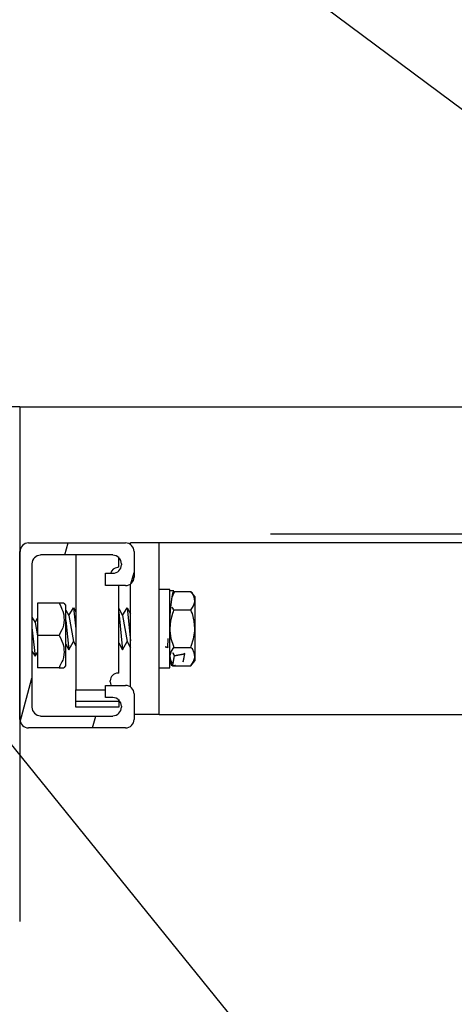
# Model space of a CAD drawing. Extents: x 1152 to 2559, y 156 to 782.
# Tile 86 of 111: x 2059.31 to 2063.12, y 663.7 to 672.32. Entities that reach past the tile are written whole.
import ezdxf

# ---------------------------------------------------------------- set-up
doc = ezdxf.new("R2010")
doc.units = 0
doc.header["$MEASUREMENT"] = 0
doc.layers.add('DISPENSER-SUMP', color=1, linetype='CONTINUOUS')
doc.layers.add('TEXT', color=3, linetype='CONTINUOUS')
doc.layers.add('FREEZE-LINES', color=8, linetype='CONTINUOUS', plot=False)
doc.styles.add('SIMPLEX', font='simplex')
doc.dimstyles.new('DIM8', dxfattribs={"dimscale": 8, "dimtxt": 0.09375, "dimasz": 0.09375, "dimexe": 0.0625, "dimexo": 0.0625, "dimgap": 0.0625, "dimtad": 1, "dimdec": 4, "dimzin": 3, "dimdsep": 46, "dimlunit": 4, "dimtxsty": 'SIMPLEX', "dimcen": 0.0625, "dimclrd": 3, "dimclre": 3, "dimclrt": 3, "dimadec": 0, "dimazin": 0, "dimtfac": 1, "dimtdec": 4, "dimtofl": 0, "dimtmove": 0, "dimatfit": 3, "dimfxl": 1, "dimfrac": 2, "dimtolj": 1, "dimtzin": 3, "dimarcsym": 0})

msp = doc.modelspace()

# ---------------------------------------------------------------- linework, layer by layer
at = {"layer": 'DISPENSER-SUMP', "color": 1, "linetype": 'Continuous'}
for p, q in [((2059.31095, 668.93134), (2059.0622, 668.93134)), ((2059.31095, 668.93134), (2063.44211, 668.93134)), ((2059.31095, 668.93134), (2059.31095, 664.42369)), ((2059.38826, 667.73804), (2060.23869, 667.73804)), ((2059.70759, 667.63384), (2059.73448, 667.73804)), ((2060.53114, 667.73804), (2060.28239, 667.73804)), ((2060.28239, 667.7246), (2060.28239, 667.73804)), ((2063.44211, 667.73804), (2060.53114, 667.73804)), ((2060.53114, 666.23549), (2060.53114, 667.73804)), ((2059.31095, 666.19179), (2059.31095, 667.66409)), ((2060.31264, 667.66409), (2060.31264, 667.43888)), ((2059.41851, 667.55653), (2059.41851, 666.29936)), ((2060.12777, 667.63384), (2059.49246, 667.63384)), ((2059.80171, 667.63384), (2059.80171, 666.45062)), ((2060.17819, 667.52627), (2060.17819, 667.61703)), ((2060.20508, 667.54644), (2060.20508, 667.55653)), ((2060.0639, 667.47249), (2060.12777, 667.47249)), ((2060.0639, 667.36493), (2060.0639, 667.47249)), ((2060.17819, 667.52627), (2060.17147, 667.52627)), ((2060.28575, 667.38173), (2060.31264, 667.47921)), ((2060.23869, 667.36493), (2060.0639, 667.36493)), ((2060.17819, 666.59852), (2060.17819, 667.36493)), ((2060.28239, 666.47751), (2060.28239, 667.37837)), ((2060.62526, 667.33131), (2060.53114, 667.33131)), ((2060.62526, 667.30778), (2060.62526, 667.33131)), ((2060.65887, 667.31787), (2060.62526, 667.31787)), ((2060.63198, 667.31787), (2060.62526, 667.31787)), ((2060.62526, 667.25064), (2060.62526, 667.30778)), ((2060.6387, 667.31787), (2060.63198, 667.31787)), ((2060.64542, 667.31787), (2060.6387, 667.31787)), ((2060.65551, 667.31787), (2060.64542, 667.31787)), ((2060.64542, 667.26744), (2060.65551, 667.31114)), ((2060.64542, 667.26408), (2060.66559, 667.31114)), ((2060.66223, 667.31787), (2060.65551, 667.31787)), ((2060.65551, 667.3145), (2060.65887, 667.31114)), ((2060.65551, 667.31114), (2060.66559, 667.31114)), ((2060.65887, 667.3145), (2060.81013, 667.3145)), ((2060.84375, 667.27081), (2060.81013, 667.3145)), ((2060.81686, 667.30442), (2060.81013, 667.3145)), ((2060.82358, 667.2977), (2060.81686, 667.30442)), ((2060.84039, 667.26408), (2060.82358, 667.2977)), ((2060.62526, 667.15988), (2060.62526, 667.25064)), ((2060.63534, 667.17669), (2060.64542, 667.26744)), ((2060.6387, 667.20022), (2060.64542, 667.26408)), ((2060.83366, 667.18677), (2060.84375, 667.22375)), ((2060.84375, 667.23047), (2060.84039, 667.26408)), ((2060.84375, 667.27081), (2060.84375, 667.26072)), ((2060.84375, 667.26072), (2060.84375, 667.23047)), ((2060.84375, 667.23047), (2060.84375, 667.12963)), ((2060.84375, 667.22711), (2060.84375, 667.23047)), ((2060.84375, 667.22375), (2060.84375, 667.22711)), ((2059.46557, 667.2103), (2059.46557, 666.92794)), ((2059.65717, 667.2103), (2059.46557, 667.2103)), ((2059.65717, 667.2103), (2059.66725, 667.19013)), ((2059.67062, 667.2103), (2059.65717, 667.2103)), ((2059.66725, 667.19013), (2059.6807, 667.15988)), ((2059.6807, 667.2103), (2059.67062, 667.2103)), ((2059.69751, 667.2103), (2059.6807, 667.2103)), ((2059.6807, 667.15988), (2059.68742, 667.13971)), ((2059.68742, 667.13971), (2059.69751, 667.10946)), ((2059.71431, 667.19349), (2059.70087, 667.2103)), ((2059.71431, 667.17333), (2059.71431, 667.19349)), ((2059.71431, 667.11618), (2059.71431, 667.17333)), ((2059.71431, 667.1498), (2059.74121, 667.10274)), ((2059.74121, 667.10274), (2059.78154, 667.16996)), ((2059.78154, 667.16996), (2059.80171, 667.13635)), ((2059.78154, 667.16996), (2059.80171, 666.98509)), ((2060.17819, 667.16324), (2060.2118, 667.10274)), ((2060.17819, 667.13299), (2060.2118, 666.80357)), ((2060.2118, 667.10274), (2060.25214, 667.16996)), ((2060.25214, 667.16996), (2060.28239, 667.11618)), ((2060.25214, 667.16996), (2060.28239, 666.88088)), ((2060.62526, 667.06912), (2060.63534, 667.17669)), ((2060.62526, 667.04559), (2060.62526, 667.15988)), ((2060.64206, 667.18005), (2060.64879, 667.1666)), ((2060.64879, 667.1666), (2060.65551, 667.15988)), ((2060.65551, 667.13635), (2060.64879, 667.11954)), ((2060.65551, 667.15988), (2060.65887, 667.1498)), ((2060.65887, 667.1498), (2060.65551, 667.13635)), ((2060.81013, 667.1498), (2060.65887, 667.1498)), ((2060.81013, 667.1498), (2060.83366, 667.18677)), ((2060.81686, 667.13635), (2060.81013, 667.1498)), ((2060.82358, 667.11954), (2060.81686, 667.13635)), ((2060.84375, 667.12963), (2060.84375, 666.98845)), ((2059.41851, 667.08929), (2059.4454, 667.04223)), ((2059.4454, 667.04223), (2059.46557, 667.07921)), ((2059.4454, 667.04223), (2059.46557, 666.92458)), ((2059.70087, 667.0624), (2059.69415, 667.0187)), ((2059.69751, 667.10946), (2059.69751, 667.08593)), ((2059.69751, 667.08593), (2059.70087, 667.0624)), ((2059.71431, 667.02878), (2059.71431, 667.11618)), ((2059.71431, 667.05904), (2059.74121, 666.80357)), ((2059.74121, 667.10274), (2059.78154, 666.87416)), ((2060.2118, 667.10274), (2060.25214, 666.87416)), ((2060.62526, 667.06576), (2060.62526, 667.06912)), ((2060.63198, 667.05568), (2060.62526, 666.98845)), ((2060.62526, 666.92794), (2060.62526, 667.04559)), ((2060.64879, 667.11954), (2060.63198, 667.05568)), ((2060.84039, 667.05231), (2060.82358, 667.11954)), ((2060.84375, 666.98845), (2060.84039, 667.05231)), ((2059.41851, 666.99853), (2059.4454, 666.74643)), ((2059.6807, 666.97836), (2059.66389, 666.94475)), ((2059.68742, 666.99517), (2059.6807, 666.97836)), ((2059.69415, 667.0187), (2059.68742, 666.99517)), ((2059.71431, 666.92794), (2059.71431, 667.02878)), ((2060.62526, 666.98845), (2060.62526, 666.97836)), ((2060.62526, 666.97836), (2060.62526, 666.96828)), ((2060.62526, 666.96828), (2060.63534, 666.90105)), ((2060.83366, 666.89769), (2060.84375, 666.96828)), ((2060.84375, 666.97836), (2060.84375, 666.98845)), ((2060.84375, 666.98845), (2060.84375, 666.84727)), ((2060.84375, 666.96828), (2060.84375, 666.97836)), ((2059.46557, 666.92794), (2059.46557, 666.64558)), ((2059.65717, 666.92794), (2059.46557, 666.92794)), ((2059.66389, 666.94475), (2059.65717, 666.92794)), ((2059.65717, 666.92794), (2059.66725, 666.90777)), ((2059.66725, 666.90777), (2059.6807, 666.87752)), ((2059.6807, 666.87752), (2059.68742, 666.85735)), ((2059.71431, 666.8271), (2059.71431, 666.92794)), ((2059.74121, 666.80357), (2059.78154, 666.87416)), ((2059.78154, 666.87416), (2059.80171, 666.83718)), ((2060.2118, 666.80357), (2060.25214, 666.87416)), ((2060.25214, 666.87416), (2060.28239, 666.82038)), ((2060.60845, 666.82374), (2060.61181, 666.90105)), ((2060.62526, 666.81702), (2060.62526, 666.92794)), ((2060.63534, 666.90105), (2060.65887, 666.83382)), ((2060.81349, 666.83382), (2060.83366, 666.89769)), ((2059.41851, 666.79012), (2059.4454, 666.74643)), ((2059.4454, 666.74643), (2059.46557, 666.78004)), ((2059.68742, 666.85735), (2059.69751, 666.8271)), ((2059.70087, 666.7834), (2059.69415, 666.73634)), ((2059.69751, 666.8271), (2059.69751, 666.80357)), ((2059.69751, 666.80357), (2059.70087, 666.7834)), ((2059.71431, 666.85063), (2059.74121, 666.80357)), ((2059.71431, 666.7397), (2059.71431, 666.8271)), ((2060.17819, 666.86408), (2060.2118, 666.80357)), ((2060.60845, 666.82374), (2060.58492, 666.8271)), ((2060.58492, 666.8271), (2060.60845, 666.82374)), ((2060.60845, 666.82374), (2060.60845, 666.8271)), ((2060.60845, 666.8271), (2060.60845, 666.82374)), ((2060.62526, 666.72626), (2060.62526, 666.81702)), ((2060.6387, 666.79012), (2060.62526, 666.75315)), ((2060.65887, 666.82374), (2060.6387, 666.79012)), ((2060.65887, 666.83382), (2060.65887, 666.82374)), ((2060.65887, 666.82374), (2060.81013, 666.82374)), ((2060.81013, 666.82374), (2060.81349, 666.83382)), ((2060.81686, 666.81702), (2060.81013, 666.82374)), ((2060.82358, 666.81029), (2060.81686, 666.81702)), ((2060.84039, 666.77668), (2060.82358, 666.81029)), ((2060.84375, 666.84727), (2060.84375, 666.74307)), ((2059.6807, 666.69601), (2059.66389, 666.66239)), ((2059.68742, 666.71281), (2059.6807, 666.69601)), ((2059.69415, 666.73634), (2059.68742, 666.71281)), ((2059.71431, 666.68256), (2059.71431, 666.7397)), ((2060.62526, 666.75315), (2060.62526, 666.74979)), ((2060.62526, 666.74979), (2060.62526, 666.74307)), ((2060.62526, 666.74307), (2060.63198, 666.71281)), ((2060.62526, 666.66575), (2060.62526, 666.72626)), ((2060.62526, 666.70609), (2060.6387, 666.68928)), ((2060.62862, 666.70273), (2060.63198, 666.69264)), ((2060.63198, 666.71281), (2060.64542, 666.68592)), ((2060.63198, 666.69601), (2060.63534, 666.68928)), ((2060.65215, 666.77668), (2060.66559, 666.74979)), ((2060.66559, 666.74979), (2060.65215, 666.77668)), ((2060.65551, 666.68928), (2060.66559, 666.74979)), ((2060.65551, 666.68256), (2060.66559, 666.74979)), ((2060.66559, 666.74979), (2060.75635, 666.7666)), ((2060.75635, 666.7666), (2060.66559, 666.74979)), ((2060.7429, 666.69937), (2060.74627, 666.70945)), ((2060.7429, 666.69601), (2060.74627, 666.70609)), ((2060.74627, 666.70609), (2060.75635, 666.7666)), ((2060.74627, 666.70945), (2060.75635, 666.7666)), ((2060.75299, 666.77332), (2060.75635, 666.7666)), ((2060.75635, 666.7666), (2060.75299, 666.77332)), ((2060.81013, 666.66239), (2060.84375, 666.70609)), ((2060.81013, 666.66239), (2060.83366, 666.69937)), ((2060.83366, 666.69937), (2060.84375, 666.73634)), ((2060.84375, 666.74307), (2060.84039, 666.77668)), ((2060.84375, 666.74307), (2060.84375, 666.71617)), ((2060.84375, 666.7397), (2060.84375, 666.74307)), ((2060.84375, 666.73634), (2060.84375, 666.7397)), ((2060.84375, 666.71617), (2060.84375, 666.70609)), ((2059.65717, 666.64558), (2059.46557, 666.64558)), ((2059.66389, 666.66239), (2059.65717, 666.64558)), ((2059.65717, 666.64558), (2059.67062, 666.64558)), ((2059.67062, 666.64558), (2059.6807, 666.64558)), ((2059.6807, 666.64558), (2059.69751, 666.64558)), ((2059.70087, 666.64558), (2059.71431, 666.66239)), ((2059.71431, 666.66239), (2059.71431, 666.68256)), ((2060.53114, 666.64558), (2060.62526, 666.64558)), ((2060.62526, 666.64558), (2060.62526, 666.66575)), ((2060.63198, 666.69264), (2060.63534, 666.68592)), ((2060.63534, 666.68928), (2060.6387, 666.68256)), ((2060.63534, 666.68592), (2060.63534, 666.67584)), ((2060.63534, 666.68256), (2060.6387, 666.66911)), ((2060.6387, 666.68256), (2060.6387, 666.6792)), ((2060.6387, 666.6792), (2060.64879, 666.66239)), ((2060.6387, 666.6792), (2060.64879, 666.66239)), ((2060.6387, 666.66911), (2060.64542, 666.66575)), ((2060.64879, 666.66239), (2060.65551, 666.68928)), ((2060.64879, 666.66239), (2060.65551, 666.68256)), ((2060.64879, 666.66239), (2060.65215, 666.66239)), ((2060.65215, 666.66239), (2060.65551, 666.66239)), ((2060.65551, 666.66239), (2060.65887, 666.66575)), ((2060.65887, 666.66575), (2060.65887, 666.66239)), ((2060.65887, 666.66575), (2060.66559, 666.66575)), ((2060.65887, 666.66575), (2060.65887, 666.66239)), ((2060.65887, 666.66239), (2060.81013, 666.66239)), ((2060.66559, 666.66575), (2060.66895, 666.66575)), ((2060.66895, 666.66575), (2060.67232, 666.66911)), ((2060.67232, 666.66911), (2060.67568, 666.66911)), ((2059.31431, 666.17163), (2059.41851, 666.55483)), ((2060.10088, 666.5313), (2060.10088, 666.52121)), ((2060.17819, 666.59852), (2060.17147, 666.59852)), ((2059.80171, 666.45062), (2060.0639, 666.45062)), ((2059.80171, 666.35314), (2059.80171, 666.45062)), ((2060.0639, 666.49096), (2060.23869, 666.49096)), ((2060.0639, 666.38339), (2060.0639, 666.49096)), ((2059.80171, 666.31281), (2059.80171, 666.35314)), ((2059.80171, 666.35314), (2060.17819, 666.35314)), ((2060.12777, 666.38339), (2060.0639, 666.38339)), ((2060.17819, 666.36659), (2060.17819, 666.35314)), ((2060.17819, 666.35314), (2060.17819, 666.31281)), ((2060.31264, 666.41701), (2060.31264, 666.19179)), ((2059.80171, 666.29936), (2059.80171, 666.31281)), ((2060.17819, 666.29936), (2059.80171, 666.29936)), ((2060.17819, 666.31281), (2060.17819, 666.29936)), ((2060.20508, 666.29936), (2060.20508, 666.30944)), ((2059.49246, 666.22205), (2060.12777, 666.22205)), ((2059.94961, 666.11784), (2059.9765, 666.22205)), ((2060.53114, 666.23549), (2060.31264, 666.23549)), ((2060.53114, 666.23549), (2063.44211, 666.23549)), ((2060.23869, 666.11784), (2059.38826, 666.11784))]:
    msp.add_line(p, q, dxfattribs=at)
for centre, radius, start, end in [((2059.38826, 667.66409), 0.07395, 90, 180), ((2060.23869, 667.66409), 0.07395, 0, 90), ((2059.49246, 667.55653), 0.07395, 90, 180), ((2060.12777, 667.55653), 0.07395, 0, 90), ((2060.17147, 667.45568), 0.06723, 90, 168.690068), ((2060.12777, 667.54644), 0.07395, 270, 0), ((2060.23869, 667.43888), 0.07395, 270, 0), ((2060.17147, 666.5313), 0.06723, 90, 180), ((2060.17147, 666.52121), 0.06723, 180, 202.833654), ((2060.23869, 666.41701), 0.07395, 0, 90), ((2060.12777, 666.30944), 0.07395, 0, 90), ((2059.49246, 666.29936), 0.07395, 180, 270), ((2060.12777, 666.29936), 0.07395, 270, 0), ((2059.38826, 666.19179), 0.07395, 180, 270), ((2060.23869, 666.19179), 0.07395, 270, 0)]:
    msp.add_arc(centre, radius, start, end, dxfattribs=at)
at = {"layer": 'FREEZE-LINES', "color": 8, "linetype": 'Continuous'}
msp.add_line((2061.50735, 667.81872), (2075.70789, 667.81872), dxfattribs=at)

# ---------------------------------------------------------------- leaders
at = {"layer": 'TEXT'}
for points in [[(2065.37575, 669.89722), (2054.90208, 677.72363), (2034.66803, 677.72363)], [(2063.35903, 660.87978), (2051.84666, 675.10934), (2041.93751, 675.10934)], [(2062.13336, 659.65519), (2051.84666, 672.30297), (2048.32447, 672.30297)]]:
    msp.add_leader(points, dimstyle='DIM8', dxfattribs=at)

doc.saveas('drawing.dxf')
